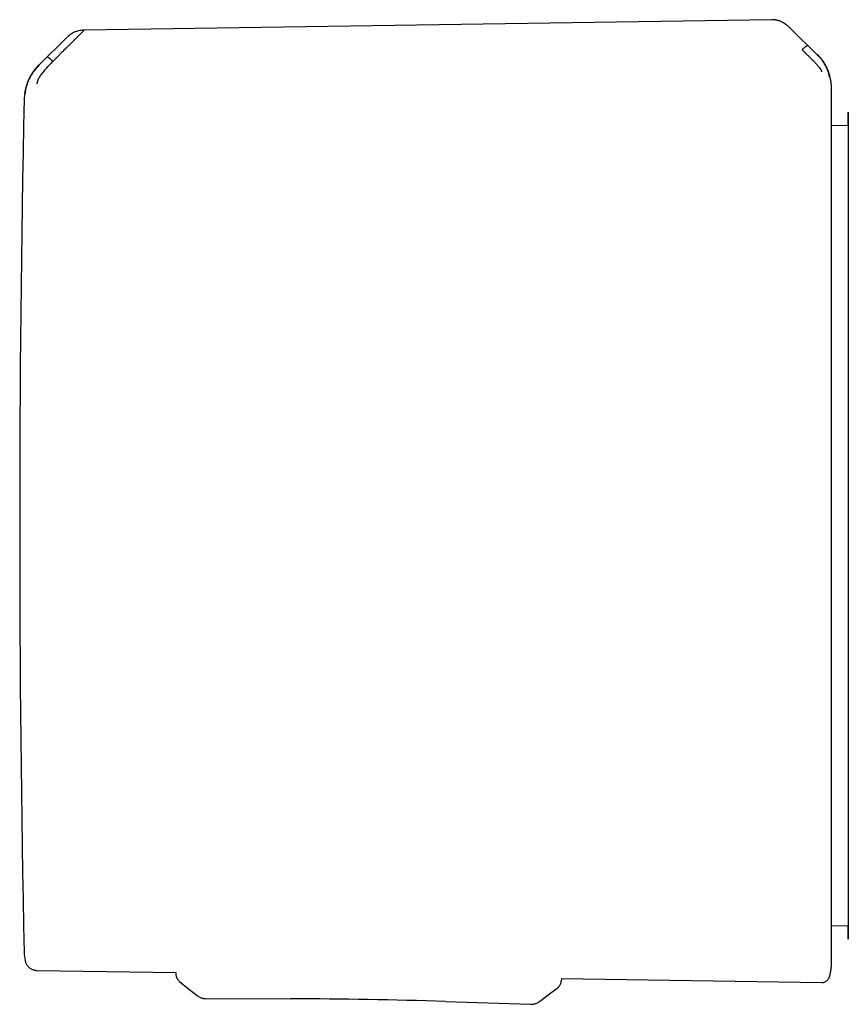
# Model space of a CAD drawing. Header units: millimetres. Extents: x 8 to 730, y 12 to 365.
# Tile 13 of 48: x 142 to 183, y 316 to 365. Entities that reach past the tile are written whole.
import ezdxf

# ---------------------------------------------------------------- set-up
doc = ezdxf.new("R2010")
doc.units = ezdxf.units.MM

msp = doc.modelspace()

# ---------------------------------------------------------------- linework, layer by layer
at = {"color": 7, "linetype": 'Continuous', "lineweight": 30}
for p, q in [((181.524, 362.985), (180.213, 364.276)), ((180.213, 364.276), (180.213, 364.275)), ((144.17, 363.839), (142.763, 362.441)), ((144.174, 363.842), (144.17, 363.838)), ((144.173, 363.841), (144.172, 363.84)), ((145.013, 364.19), (145.013, 364.191)), ((143.457, 362.635), (143.609, 362.787)), ((183.086, 359.438), (182.247, 359.423)), ((182.247, 319.615), (183.086, 319.601)), ((142.662, 317.381), (149.586, 317.275)), ((149.586, 317.275), (149.586, 317.223)), ((149.586, 317.224), (149.586, 317.206)), ((149.586, 317.223), (149.586, 317.224)), ((168.792, 316.979), (168.789, 316.888)), ((168.792, 316.979), (181.761, 316.779)), ((150.644, 316.132), (150.644, 316.132)), ((151.081, 315.977), (151.081, 315.977)), ((151.081, 315.976), (155.316, 315.968)), ((163.019, 315.833), (167.251, 315.694)), ((167.251, 315.695), (167.252, 315.698))]:
    msp.add_line(p, q, dxfattribs=at)
at = {"color": 7, "linetype": 'Continuous', "lineweight": 30, "flags": 128}
for points in [[(179.276, 364.712), (162.679, 364.459), (145.013, 364.191)], [(149.773, 316.827), (150.217, 316.471), (150.642, 316.13)], [(167.695, 315.833), (168.132, 316.159), (168.588, 316.499)]]:
    msp.add_lwpolyline(points, dxfattribs=at)
at = {"color": 7, "linetype": 'Continuous', "lineweight": 30}
for centre, radius, start, end in [((1141.804, 339.519), 1000, 178.783069, 181.216931), ((144.507, 318.335), 2.478, 181.2169, 190.5381), ((154.805, 65.968), 250, 88.11717, 89.88289)]:
    msp.add_arc(centre, radius, start, end, dxfattribs=at)
for points, knots in [([(180.163, 364.323), (180.151, 364.335), (180.128, 364.356), (180.093, 364.385), (180.061, 364.412), (180.031, 364.436), (180.002, 364.458), (179.973, 364.478), (179.943, 364.499), (179.909, 364.521), (179.867, 364.547), (179.815, 364.576), (179.753, 364.607), (179.686, 364.636), (179.614, 364.661), (179.541, 364.682), (179.459, 364.699), (179.37, 364.711), (179.309, 364.711), (179.276, 364.712)], [0, 0, 0, 0, 0.057622, 0.106392, 0.14756, 0.185705, 0.222242, 0.257241, 0.290792, 0.329373, 0.37851, 0.437932, 0.507344, 0.586473, 0.656646, 0.732893, 0.815313, 0.904177, 1, 1, 1, 1]), ([(180.154, 364.33), (180.136, 364.347), (180.084, 364.395), (179.993, 364.465), (179.881, 364.539), (179.778, 364.594), (179.685, 364.634), (179.605, 364.661), (179.524, 364.683), (179.442, 364.698), (179.359, 364.706), (179.304, 364.706), (179.276, 364.706)], [0, 0, 0, 0, 0.076175, 0.216011, 0.352462, 0.485745, 0.573053, 0.659317, 0.744784, 0.829774, 0.914685, 1, 1, 1, 1]), ([(180.213, 364.275), (180.211, 364.278), (180.203, 364.285), (180.191, 364.297), (180.174, 364.313), (180.16, 364.326), (180.154, 364.332)], [0, 0, 0, 0, 0.134976, 0.442999, 0.730543, 1, 1, 1, 1]), ([(145.013, 364.18), (145.005, 364.173), (144.99, 364.159), (144.952, 364.123), (144.902, 364.076), (144.845, 364.02), (144.785, 363.96), (144.723, 363.898), (144.647, 363.821), (144.584, 363.758), (144.539, 363.714), (144.525, 363.699), (144.51, 363.685), (144.496, 363.67), (144.481, 363.655), (144.451, 363.626), (144.405, 363.58), (144.337, 363.514), (144.271, 363.448), (144.208, 363.386), (144.166, 363.344), (144.137, 363.315), (144.123, 363.301), (144.109, 363.287), (144.095, 363.273), (144.081, 363.259), (144.066, 363.244), (144.029, 363.207), (143.972, 363.15), (143.897, 363.075), (143.831, 363.008), (143.774, 362.951), (143.723, 362.899), (143.679, 362.855), (143.644, 362.821), (143.623, 362.8), (143.613, 362.79), (143.61, 362.788), (143.61, 362.787), (143.609, 362.787), (143.609, 362.787)], [0, 0, 0, 0, 0.051373, 0.105665, 0.163102, 0.223827, 0.27137, 0.320803, 0.372124, 0.442732, 0.452222, 0.461768, 0.471368, 0.481024, 0.490735, 0.500501, 0.537698, 0.579265, 0.625137, 0.657731, 0.692132, 0.7001, 0.708157, 0.716302, 0.724536, 0.732857, 0.741265, 0.74976, 0.79759, 0.84013, 0.877473, 0.909711, 0.93693, 0.964012, 0.983495, 0.995471, 0.998664, 0.999564, 0.99984, 1, 1, 1, 1]), ([(144.27, 363.929), (144.263, 363.922), (144.249, 363.911), (144.232, 363.896), (144.217, 363.883), (144.208, 363.875), (144.2, 363.867), (144.192, 363.859), (144.186, 363.854), (144.183, 363.851)], [0, 0, 0, 0, 0.1825659, 0.3218926, 0.4241961, 0.5180764, 0.6439372, 0.8042541, 1, 1, 1, 1]), ([(145.013, 364.193), (144.976, 364.192), (144.903, 364.189), (144.793, 364.172), (144.683, 364.145), (144.575, 364.108), (144.469, 364.06), (144.368, 364), (144.301, 363.956), (144.27, 363.928), (144.269, 363.928)], [0, 0, 0, 0, 0.136056, 0.274437, 0.41488, 0.557207, 0.701367, 0.847469, 0.995821, 1, 1, 1, 1]), ([(180.783, 363.214), (180.792, 363.223), (180.81, 363.241), (180.836, 363.266), (180.861, 363.289), (180.888, 363.314), (180.915, 363.338), (180.943, 363.362), (180.968, 363.382), (180.99, 363.399), (181.009, 363.413), (181.028, 363.426), (181.044, 363.434), (181.05, 363.434), (181.053, 363.434)], [0, 0, 0, 0, 0.056298, 0.111886, 0.167756, 0.224635, 0.302783, 0.384029, 0.468321, 0.555223, 0.64404, 0.733909, 0.868531, 1, 1, 1, 1]), ([(143.194, 362.852), (143.196, 362.852), (143.202, 362.852), (143.218, 362.843), (143.236, 362.831), (143.255, 362.817), (143.276, 362.8), (143.3, 362.78), (143.327, 362.757), (143.354, 362.733), (143.38, 362.709), (143.405, 362.686), (143.431, 362.661), (143.448, 362.644), (143.457, 362.635)], [0, 0, 0, 0, 0.1317283, 0.2667018, 0.3567916, 0.4457837, 0.5327914, 0.6170994, 0.6982596, 0.7762201, 0.8329023, 0.8885462, 0.9439035, 1, 1, 1, 1]), ([(181.761, 362.124), (181.761, 362.128), (181.761, 362.137), (181.756, 362.157), (181.747, 362.182), (181.734, 362.211), (181.717, 362.241), (181.698, 362.271), (181.675, 362.3), (181.65, 362.329), (181.621, 362.363), (181.588, 362.4), (181.555, 362.438), (181.522, 362.474), (181.489, 362.511), (181.452, 362.549), (181.411, 362.592), (181.363, 362.64), (181.311, 362.692), (181.256, 362.748), (181.196, 362.808), (181.142, 362.861), (181.096, 362.907), (181.054, 362.947), (181.02, 362.981), (180.994, 363.007), (180.978, 363.023), (180.962, 363.039), (180.945, 363.056), (180.927, 363.073), (180.909, 363.091), (180.891, 363.109), (180.865, 363.134), (180.837, 363.162), (180.809, 363.189), (180.793, 363.204), (180.785, 363.211), (180.783, 363.213), (180.783, 363.214), (180.783, 363.214), (180.783, 363.214), (180.783, 363.214), (180.783, 363.214)], [0, 0, 0, 0, 0.046698, 0.091618, 0.134505, 0.175194, 0.213614, 0.249779, 0.276951, 0.307118, 0.340349, 0.376695, 0.409342, 0.4408, 0.471044, 0.500021, 0.535936, 0.574169, 0.614719, 0.657569, 0.702695, 0.750057, 0.775296, 0.805099, 0.8394, 0.850353, 0.861686, 0.873397, 0.885483, 0.89794, 0.910765, 0.923954, 0.937503, 0.96472, 0.984149, 0.995887, 0.998893, 0.999683, 0.9999, 0.999964, 0.999986, 1, 1, 1, 1]), ([(182.147, 361.844), (182.146, 361.856), (182.145, 361.88), (182.136, 361.93), (182.126, 361.97), (182.121, 361.993), (182.113, 362.021), (182.1, 362.064), (182.083, 362.115), (182.063, 362.17), (182.043, 362.221), (182.023, 362.271), (182.004, 362.317), (181.979, 362.378), (181.942, 362.466), (181.857, 362.606), (181.718, 362.779), (181.592, 362.905), (181.526, 362.97)], [0, 0, 0, 0, 0.125554, 0.251039, 0.290001, 0.310057, 0.344618, 0.393554, 0.456767, 0.493798, 0.534579, 0.576341, 0.60187, 0.627562, 0.693703, 0.759502, 0.875658, 1, 1, 1, 1]), ([(182.247, 361.291), (182.247, 361.297), (182.247, 361.309), (182.247, 361.326), (182.246, 361.341), (182.246, 361.355), (182.246, 361.367), (182.245, 361.377), (182.245, 361.384), (182.245, 361.388), (182.245, 361.391), (182.245, 361.394), (182.245, 361.399), (182.244, 361.405), (182.244, 361.415), (182.243, 361.434), (182.241, 361.465), (182.238, 361.506), (182.233, 361.551), (182.228, 361.592), (182.223, 361.63), (182.218, 361.667), (182.21, 361.711), (182.2, 361.764), (182.188, 361.824), (182.171, 361.891), (182.151, 361.964), (182.126, 362.045), (182.096, 362.132), (182.058, 362.227), (182.013, 362.327), (181.959, 362.433), (181.896, 362.543), (181.822, 362.656), (181.738, 362.77), (181.642, 362.885), (181.571, 362.958), (181.535, 362.996)], [0, 0, 0, 0, 0.039957, 0.074489, 0.103625, 0.127419, 0.145881, 0.159052, 0.1637, 0.167119, 0.168412, 0.169474, 0.172082, 0.174677, 0.178791, 0.186245, 0.199901, 0.222467, 0.243603, 0.262767, 0.279942, 0.295887, 0.315842, 0.34081, 0.370821, 0.401752, 0.436702, 0.475678, 0.518675, 0.565674, 0.616637, 0.6715, 0.730175, 0.792539, 0.858436, 0.927668, 1, 1, 1, 1]), ([(142.76, 362.459), (142.724, 362.421), (142.652, 362.347), (142.552, 362.226), (142.458, 362.098), (142.373, 361.963), (142.296, 361.823), (142.228, 361.678), (142.17, 361.529), (142.121, 361.376), (142.083, 361.222), (142.055, 361.066), (142.036, 360.91), (142.032, 360.806), (142.03, 360.754)], [0, 0, 0, 0, 0.081774, 0.164385, 0.24768, 0.331495, 0.415659, 0.5, 0.584341, 0.668505, 0.75232, 0.835615, 0.918226, 1, 1, 1, 1]), ([(142.772, 362.431), (142.767, 362.426), (142.748, 362.407), (142.704, 362.363), (142.634, 362.293), (142.545, 362.196), (142.449, 362.068), (142.36, 361.922), (142.28, 361.766), (142.21, 361.607), (142.153, 361.446), (142.113, 361.3), (142.089, 361.183), (142.078, 361.109), (142.072, 361.053), (142.071, 361.029), (142.071, 361.017)], [0, 0, 0, 0, 0.007539, 0.032602, 0.07418, 0.124929, 0.188679, 0.265565, 0.331914, 0.405634, 0.486045, 0.573984, 0.669568, 0.772326, 0.882537, 1, 1, 1, 1]), ([(143.457, 362.635), (143.428, 362.605), (143.373, 362.55), (143.297, 362.472), (143.245, 362.418), (143.214, 362.385), (143.198, 362.368), (143.183, 362.353), (143.17, 362.338), (143.157, 362.325), (143.146, 362.312), (143.135, 362.301), (143.1, 362.262), (143.043, 362.198), (142.968, 362.109), (142.903, 362.027), (142.844, 361.949), (142.794, 361.873), (142.762, 361.815), (142.742, 361.775), (142.731, 361.751), (142.72, 361.727), (142.711, 361.704), (142.703, 361.682), (142.691, 361.65), (142.68, 361.611), (142.67, 361.568), (142.663, 361.532), (142.663, 361.519), (142.662, 361.513)], [0, 0, 0, 0, 0.064483, 0.121146, 0.169699, 0.182428, 0.194431, 0.205703, 0.216244, 0.226049, 0.235116, 0.243443, 0.251028, 0.319255, 0.38355, 0.443931, 0.500485, 0.559082, 0.620049, 0.640929, 0.662103, 0.683581, 0.705368, 0.72747, 0.749885, 0.805219, 0.865757, 0.930963, 1, 1, 1, 1]), ([(182.247, 361.284), (182.247, 361.288), (182.247, 361.296), (182.247, 361.293), (182.247, 361.291)], [0, 0, 0, 0, 0.501965, 1, 1, 1, 1]), ([(182.247, 339.686), (182.247, 339.819), (182.247, 340.084), (182.247, 340.483), (182.247, 340.881), (182.247, 341.28), (182.247, 341.683), (182.247, 342.081), (182.247, 342.474), (182.247, 342.858), (182.247, 343.242), (182.247, 343.629), (182.247, 344.018), (182.247, 344.408), (182.247, 344.797), (182.247, 345.185), (182.247, 345.573), (182.247, 345.935), (182.247, 346.27), (182.247, 346.575), (182.247, 346.879), (182.247, 347.181), (182.247, 347.52), (182.247, 347.893), (182.247, 348.301), (182.247, 348.705), (182.247, 349.106), (182.247, 349.505), (182.247, 349.894), (182.247, 350.273), (182.247, 350.64), (182.247, 351.004), (182.247, 351.365), (182.247, 351.736), (182.247, 352.116), (182.247, 352.504), (182.247, 352.887), (182.247, 353.263), (182.247, 353.634), (182.247, 353.998), (182.247, 354.355), (182.247, 354.699), (182.247, 355.03), (182.247, 355.349), (182.247, 355.66), (182.247, 355.965), (182.247, 356.261), (182.247, 356.545), (182.247, 356.816), (182.247, 357.074), (182.247, 357.326), (182.247, 357.569), (182.247, 357.805), (182.247, 358.034), (182.247, 358.255), (182.247, 358.469), (182.247, 358.675), (182.247, 358.858), (182.247, 359.021), (182.247, 359.166), (182.247, 359.307), (182.247, 359.443), (182.247, 359.588), (182.247, 359.742), (182.247, 359.9), (182.247, 360.05), (182.247, 360.192), (182.247, 360.325), (182.247, 360.446), (182.247, 360.556), (182.247, 360.657), (182.247, 360.75), (182.247, 360.835), (182.247, 360.916), (182.247, 360.99), (182.247, 361.059), (182.247, 361.119), (182.247, 361.17), (182.247, 361.211), (182.247, 361.244), (182.247, 361.27), (182.247, 361.28), (182.247, 361.284)], [0, 0, 0, 0, 0.011942, 0.023879, 0.035816, 0.047757, 0.059789, 0.07212, 0.083744, 0.09537, 0.107001, 0.118711, 0.130677, 0.14264, 0.154605, 0.166574, 0.178594, 0.190861, 0.200496, 0.210132, 0.219769, 0.22941, 0.239058, 0.252338, 0.265613, 0.278889, 0.292172, 0.305508, 0.319, 0.331717, 0.344435, 0.357159, 0.369922, 0.382786, 0.397137, 0.41149, 0.425852, 0.440266, 0.454708, 0.469148, 0.483592, 0.498049, 0.511792, 0.525529, 0.539267, 0.553011, 0.566752, 0.580438, 0.593338, 0.60624, 0.619148, 0.632038, 0.644827, 0.657611, 0.670397, 0.683188, 0.695963, 0.708575, 0.718482, 0.728389, 0.738298, 0.748211, 0.75813, 0.771262, 0.784389, 0.797516, 0.81065, 0.823726, 0.836558, 0.848653, 0.86075, 0.872852, 0.884891, 0.896665, 0.909804, 0.922944, 0.936092, 0.949025, 0.961767, 0.974507, 0.98725, 1, 1, 1, 1]), ([(183.073, 359.438), (183.073, 359.472), (183.075, 359.543), (183.077, 359.64), (183.079, 359.732), (183.08, 359.813), (183.082, 359.885), (183.083, 359.947), (183.084, 359.998), (183.085, 360.04), (183.086, 360.07), (183.086, 360.089), (183.086, 360.095), (183.086, 360.097)], [0, 0, 0, 0, 0.090187, 0.189173, 0.288071, 0.386928, 0.485793, 0.584712, 0.684096, 0.777908, 0.87163, 0.965305, 1, 1, 1, 1]), ([(183.086, 360.11), (183.086, 360.109), (183.086, 360.107), (183.086, 360.092), (183.086, 360.067), (183.086, 360.033), (183.086, 359.987), (183.086, 359.928), (183.086, 359.858), (183.086, 359.802), (183.086, 359.769), (183.086, 359.758), (183.086, 359.747), (183.086, 359.736), (183.086, 359.725), (183.086, 359.685), (183.086, 359.609), (183.086, 359.49), (183.086, 359.358), (183.086, 359.213), (183.086, 359.071), (183.086, 358.933), (183.086, 358.804), (183.086, 358.653), (183.086, 358.514), (183.086, 358.416), (183.086, 358.379), (183.086, 358.367), (183.086, 358.355), (183.086, 358.344), (183.086, 358.332), (183.086, 358.265), (183.086, 358.139), (183.086, 357.949), (183.086, 357.75), (183.086, 357.542), (183.086, 357.32), (183.086, 357.081), (183.086, 356.891), (183.086, 356.764), (183.086, 356.705), (183.086, 356.642), (183.086, 356.576), (183.086, 356.506), (183.086, 356.436), (183.086, 356.291), (183.086, 356.069), (183.086, 355.761), (183.086, 355.443), (183.086, 355.115), (183.086, 354.779), (183.086, 354.434), (183.086, 354.081), (183.086, 353.72), (183.086, 353.352), (183.086, 352.974), (183.086, 352.587), (183.086, 352.193), (183.086, 351.792), (183.086, 351.385), (183.086, 350.972), (183.086, 350.55), (183.086, 350.121), (183.086, 349.682), (183.086, 349.237), (183.086, 348.786), (183.086, 348.329), (183.086, 347.865), (183.086, 347.397), (183.086, 346.923), (183.086, 346.447), (183.086, 345.968), (183.086, 345.485), (183.086, 345.002), (183.086, 344.519), (183.086, 344.036), (183.086, 343.549), (183.086, 343.058), (183.086, 342.564), (183.086, 342.071), (183.086, 341.578), (183.086, 341.104), (183.086, 340.65), (183.086, 340.328), (183.086, 340.118), (183.086, 340.02), (183.086, 339.923), (183.086, 339.826), (183.086, 339.728), (183.086, 339.631), (183.086, 339.414), (183.086, 339.077), (183.086, 338.622), (183.086, 338.168), (183.086, 337.714), (183.086, 337.26), (183.086, 336.826), (183.086, 336.41), (183.086, 336.013), (183.086, 335.71), (183.086, 335.501), (183.086, 335.384), (183.086, 335.27), (183.086, 335.162), (183.086, 335.06), (183.086, 334.961), (183.086, 334.863), (183.086, 334.648), (183.086, 334.32), (183.086, 333.878), (183.086, 333.441), (183.086, 333.024), (183.086, 332.628), (183.086, 332.349), (183.086, 332.168), (183.086, 332.084), (183.086, 332), (183.086, 331.916), (183.086, 331.833), (183.086, 331.75), (183.086, 331.537), (183.086, 331.197), (183.086, 330.734), (183.086, 330.277), (183.086, 329.826), (183.086, 329.383), (183.086, 328.948), (183.086, 328.521), (183.086, 328.102), (183.086, 327.686), (183.086, 327.277), (183.086, 326.872), (183.086, 326.476), (183.086, 326.087), (183.086, 325.706), (183.086, 325.333), (183.086, 324.969), (183.086, 324.614), (183.086, 324.268), (183.086, 323.932), (183.086, 323.605), (183.086, 323.29), (183.086, 322.986), (183.086, 322.693), (183.086, 322.41), (183.086, 322.137), (183.086, 321.873), (183.086, 321.618), (183.086, 321.373), (183.086, 321.14), (183.086, 320.918), (183.086, 320.706), (183.086, 320.506), (183.086, 320.317), (183.086, 320.14), (183.086, 319.975), (183.086, 319.821), (183.086, 319.681), (183.086, 319.553), (183.086, 319.437), (183.086, 319.332), (183.086, 319.239), (183.086, 319.156), (183.086, 319.086), (183.086, 319.029), (183.086, 318.984), (183.086, 318.953), (183.086, 318.933), (183.086, 318.93), (183.086, 318.929)], [0, 0, 0, 0, 0.006997, 0.013988, 0.020975, 0.027963, 0.034954, 0.042652, 0.050364, 0.057164, 0.058056, 0.058948, 0.05984, 0.060733, 0.061626, 0.062519, 0.070517, 0.078497, 0.086464, 0.094422, 0.102378, 0.108214, 0.114053, 0.119896, 0.127621, 0.131025, 0.131471, 0.131918, 0.132364, 0.13281, 0.133256, 0.133703, 0.140453, 0.1472, 0.153946, 0.160695, 0.167449, 0.174888, 0.182342, 0.184018, 0.185695, 0.187372, 0.189267, 0.191193, 0.19312, 0.195048, 0.202887, 0.21075, 0.218642, 0.226529, 0.23439, 0.24223, 0.250055, 0.25782, 0.265591, 0.273374, 0.281173, 0.288994, 0.296701, 0.304438, 0.31221, 0.319898, 0.327735, 0.335572, 0.343412, 0.351261, 0.359123, 0.367002, 0.374904, 0.382783, 0.390642, 0.398485, 0.406316, 0.414139, 0.42182, 0.429502, 0.43719, 0.444956, 0.452691, 0.460396, 0.468076, 0.475736, 0.482464, 0.489184, 0.490691, 0.492199, 0.493706, 0.495213, 0.49672, 0.498227, 0.499733, 0.506783, 0.513826, 0.520864, 0.527902, 0.534943, 0.54199, 0.548199, 0.554418, 0.56065, 0.562489, 0.564329, 0.56617, 0.567894, 0.569459, 0.571022, 0.572585, 0.574146, 0.581231, 0.5883, 0.595356, 0.602402, 0.608597, 0.614789, 0.616179, 0.61757, 0.61896, 0.62035, 0.62174, 0.623131, 0.624522, 0.632399, 0.640266, 0.648125, 0.655984, 0.663846, 0.671575, 0.679316, 0.687075, 0.69479, 0.702647, 0.710495, 0.718339, 0.726183, 0.734032, 0.741892, 0.749766, 0.757624, 0.765475, 0.773323, 0.781174, 0.789032, 0.796762, 0.804507, 0.812274, 0.819966, 0.827802, 0.835632, 0.84346, 0.851292, 0.859131, 0.866984, 0.874853, 0.882704, 0.890538, 0.898361, 0.906177, 0.913991, 0.921667, 0.92935, 0.937044, 0.944813, 0.952721, 0.960613, 0.968493, 0.976367, 0.98424, 0.992116, 1, 1, 1, 1]), ([(182.247, 317.746), (182.247, 317.747), (182.247, 317.751), (182.247, 317.766), (182.247, 317.788), (182.247, 317.818), (182.247, 317.857), (182.247, 317.903), (182.247, 317.956), (182.247, 318.015), (182.247, 318.081), (182.247, 318.156), (182.247, 318.238), (182.247, 318.329), (182.247, 318.428), (182.247, 318.534), (182.247, 318.649), (182.247, 318.763), (182.247, 318.875), (182.247, 318.983), (182.247, 319.095), (182.247, 319.213), (182.247, 319.344), (182.247, 319.491), (182.247, 319.654), (182.247, 319.824), (182.247, 320.002), (182.247, 320.186), (182.247, 320.375), (182.247, 320.568), (182.247, 320.763), (182.247, 320.964), (182.247, 321.172), (182.247, 321.405), (182.247, 321.667), (182.247, 321.959), (182.247, 322.26), (182.247, 322.571), (182.247, 322.89), (182.247, 323.216), (182.247, 323.549), (182.247, 323.89), (182.247, 324.241), (182.247, 324.603), (182.247, 324.974), (182.247, 325.354), (182.247, 325.74), (182.247, 326.106), (182.247, 326.448), (182.247, 326.765), (182.247, 327.087), (182.247, 327.413), (182.247, 327.748), (182.247, 328.093), (182.247, 328.447), (182.247, 328.806), (182.247, 329.168), (182.247, 329.533), (182.247, 329.873), (182.247, 330.189), (182.247, 330.479), (182.247, 330.771), (182.247, 331.065), (182.247, 331.361), (182.247, 331.698), (182.247, 332.077), (182.247, 332.499), (182.247, 332.923), (182.247, 333.35), (182.247, 333.776), (182.247, 334.192), (182.247, 334.6), (182.247, 335.001), (182.247, 335.403), (182.247, 335.803), (182.247, 336.2), (182.247, 336.595), (182.247, 336.991), (182.247, 337.387), (182.247, 337.78), (182.247, 338.209), (182.247, 338.674), (182.247, 339.18), (182.247, 339.517), (182.247, 339.686)], [0, 0, 0, 0, 0.011974, 0.023945, 0.035917, 0.047894, 0.059965, 0.072342, 0.084008, 0.095677, 0.10735, 0.119105, 0.131122, 0.143136, 0.15515, 0.16717, 0.179242, 0.191565, 0.201244, 0.210923, 0.220604, 0.230289, 0.23998, 0.251893, 0.263801, 0.275708, 0.287619, 0.299537, 0.311576, 0.322983, 0.334386, 0.345792, 0.357202, 0.368621, 0.383296, 0.397965, 0.412635, 0.427314, 0.44204, 0.456526, 0.47101, 0.485499, 0.5, 0.514754, 0.529501, 0.54425, 0.559008, 0.573728, 0.585256, 0.596781, 0.608307, 0.619839, 0.63138, 0.643481, 0.655577, 0.667672, 0.679771, 0.691878, 0.703863, 0.713221, 0.722577, 0.731932, 0.74129, 0.750652, 0.760021, 0.773091, 0.786157, 0.799223, 0.812294, 0.825304, 0.838049, 0.850063, 0.862077, 0.874098, 0.886049, 0.897719, 0.909386, 0.921053, 0.932726, 0.944352, 0.955643, 0.970425, 0.985208, 1, 1, 1, 1]), ([(183.086, 318.933), (183.086, 318.933), (183.086, 318.935), (183.086, 318.947), (183.086, 318.97), (183.085, 318.999), (183.084, 319.03), (183.084, 319.06), (183.083, 319.094), (183.082, 319.133), (183.081, 319.187), (183.08, 319.26), (183.078, 319.356), (183.076, 319.451), (183.074, 319.534), (183.073, 319.582), (183.073, 319.601)], [0, 0, 0, 0, 0.0051327, 0.0963601, 0.1877051, 0.2792118, 0.3368334, 0.394547, 0.4523634, 0.511206, 0.5733535, 0.6768698, 0.7803622, 0.8838917, 0.952272, 1, 1, 1, 1]), ([(142.071, 317.882), (142.076, 317.86), (142.086, 317.813), (142.112, 317.743), (142.149, 317.673), (142.196, 317.607), (142.251, 317.547), (142.313, 317.495), (142.38, 317.454), (142.449, 317.422), (142.52, 317.399), (142.592, 317.385), (142.639, 317.383), (142.662, 317.381)], [0, 0, 0, 0, 0.080564, 0.172196, 0.266547, 0.362917, 0.460509, 0.558463, 0.650367, 0.741093, 0.829979, 0.916442, 1, 1, 1, 1]), ([(182.147, 317.062), (182.157, 317.096), (182.175, 317.16), (182.196, 317.251), (182.211, 317.332), (182.222, 317.402), (182.23, 317.461), (182.235, 317.506), (182.238, 317.539), (182.24, 317.564), (182.242, 317.586), (182.243, 317.609), (182.244, 317.626), (182.244, 317.637), (182.245, 317.644), (182.245, 317.651), (182.245, 317.662), (182.246, 317.677), (182.246, 317.697), (182.247, 317.72), (182.247, 317.737), (182.247, 317.746)], [0, 0, 0, 0, 0.132255, 0.249906, 0.353002, 0.441636, 0.515919, 0.57597, 0.611736, 0.640738, 0.669001, 0.697403, 0.725941, 0.733097, 0.740352, 0.749269, 0.761322, 0.796629, 0.84797, 0.915728, 1, 1, 1, 1]), ([(149.586, 317.206), (149.587, 317.194), (149.587, 317.162), (149.596, 317.112), (149.611, 317.057), (149.63, 317.008), (149.647, 316.979), (149.654, 316.967)], [0, 0, 0, 0, 0.152357, 0.376221, 0.603021, 0.83132, 1, 1, 1, 1]), ([(149.654, 316.967), (149.658, 316.961), (149.671, 316.936), (149.7, 316.899), (149.732, 316.863), (149.754, 316.844), (149.761, 316.839)], [0, 0, 0, 0, 0.1332458, 0.4884891, 0.8387551, 1, 1, 1, 1]), ([(168.589, 316.5), (168.603, 316.511), (168.632, 316.534), (168.671, 316.575), (168.705, 316.621), (168.735, 316.67), (168.758, 316.723), (168.775, 316.777), (168.786, 316.833), (168.788, 316.87), (168.789, 316.888)], [0, 0, 0, 0, 0.122194, 0.246762, 0.372964, 0.5, 0.627036, 0.753238, 0.877806, 1, 1, 1, 1]), ([(181.761, 316.779), (181.78, 316.779), (181.817, 316.78), (181.874, 316.792), (181.929, 316.812), (181.982, 316.84), (182.03, 316.876), (182.071, 316.918), (182.105, 316.965), (182.131, 317.013), (182.142, 317.046), (182.147, 317.062)], [0, 0, 0, 0, 0.10759, 0.219215, 0.333883, 0.450415, 0.567509, 0.681769, 0.79406, 0.903286, 1, 1, 1, 1]), ([(168.588, 316.499), (168.603, 316.511), (168.63, 316.532), (168.653, 316.558), (168.664, 316.569)], [0, 0, 0, 0, 0.5541067, 1, 1, 1, 1]), ([(150.642, 316.131), (150.662, 316.115), (150.704, 316.084), (150.774, 316.046), (150.847, 316.015), (150.924, 315.993), (151.001, 315.979), (151.054, 315.978), (151.08, 315.977)], [0, 0, 0, 0, 0.160082, 0.323029, 0.489374, 0.658828, 0.829746, 1, 1, 1, 1]), ([(167.253, 315.694), (167.279, 315.694), (167.331, 315.694), (167.409, 315.705), (167.487, 315.725), (167.562, 315.753), (167.633, 315.789), (167.676, 315.819), (167.697, 315.834)], [0, 0, 0, 0, 0.173383, 0.345584, 0.513739, 0.678402, 0.840482, 1, 1, 1, 1])]:
    msp.add_open_spline(points, degree=3, knots=knots, dxfattribs=at)

doc.saveas('drawing.dxf')
